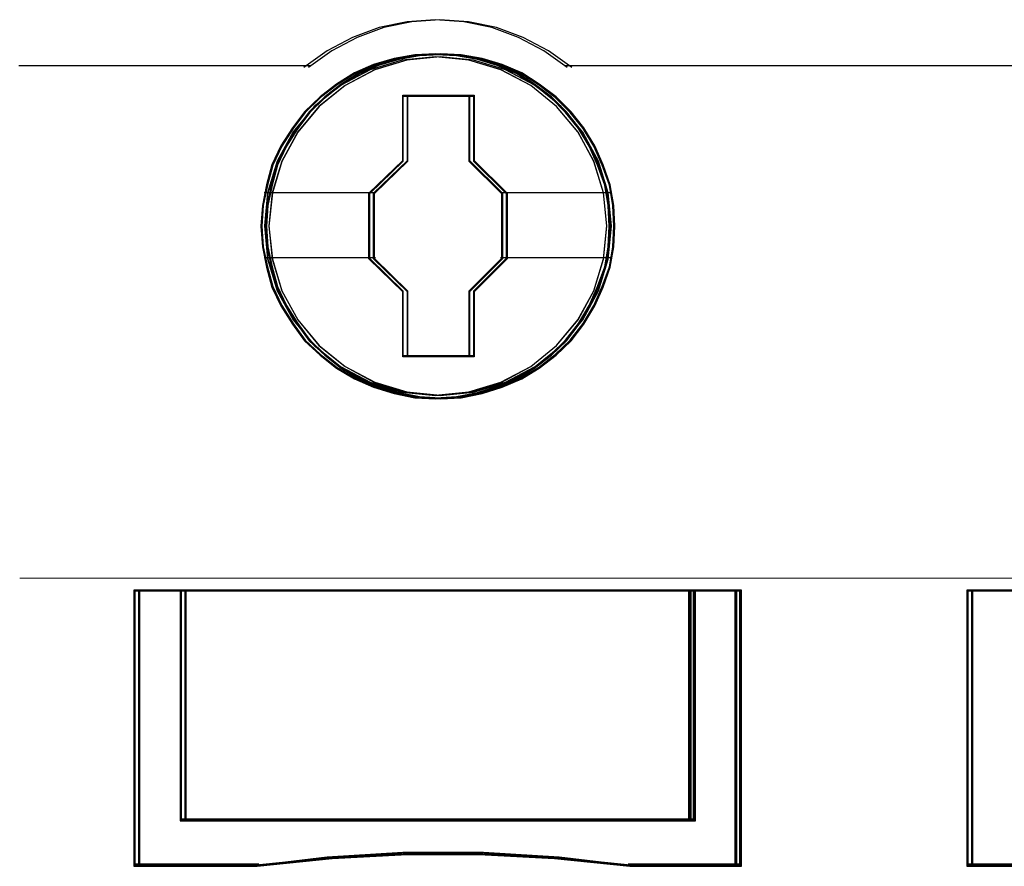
# Model space of a CAD drawing. Header units: centimetres. Extents: x -65222 to -44487, y -149615 to -110728.
# Tile 48 of 98: x -46093 to -46072, y -124497 to -124478. Entities that reach past the tile are written whole.
import ezdxf

# ---------------------------------------------------------------- set-up
doc = ezdxf.new("R2010")
doc.units = ezdxf.units.CM
doc.layers.add('ZRE Tablice', color=7, linetype='Continuous', lineweight=13)

# ---------------------------------------------------------------- blocks, each defined once
blk = doc.blocks.new('G$C0389C227')
at = {"layer": 'ZRE Tablice', "lineweight": -3}
for p, q in [((8.269, -69.524), (7.664, -69.65)), ((8.369, -69.524), (7.764, -69.65)), ((8.873, -69.478), (8.269, -69.524)), ((8.973, -69.478), (8.369, -69.524)), ((9.495, -69.524), (8.873, -69.478)), ((9.595, -69.524), (8.973, -69.478)), ((10.099, -69.65), (9.495, -69.524)), ((10.199, -69.65), (9.595, -69.524)), ((7.664, -69.65), (7.087, -69.862)), ((7.764, -69.65), (7.187, -69.862)), ((10.676, -69.862), (10.099, -69.65)), ((10.776, -69.862), (10.199, -69.65)), ((7.087, -69.862), (6.539, -70.154)), ((7.187, -69.862), (6.639, -70.154)), ((11.219, -70.154), (10.676, -69.862)), ((11.319, -70.154), (10.776, -69.862)), ((6.539, -70.154), (6.04, -70.509)), ((6.639, -70.154), (6.14, -70.509)), ((11.723, -70.509), (11.219, -70.154)), ((11.823, -70.509), (11.319, -70.154)), ((8.163, -70.351), (7.465, -70.56)), ((8.158, -70.351), (7.47, -70.56)), ((7.991, -70.318), (7.544, -70.445)), ((7.991, -70.318), (7.544, -70.445)), ((7.995, -70.339), (7.55, -70.465)), ((8.263, -70.351), (7.565, -70.56)), ((8.258, -70.351), (7.57, -70.56)), ((8.091, -70.318), (7.644, -70.445)), ((8.091, -70.318), (7.644, -70.445)), ((8.095, -70.339), (7.65, -70.465)), ((8.432, -70.235), (7.991, -70.318)), ((8.432, -70.235), (7.991, -70.318)), ((8.434, -70.257), (7.995, -70.339)), ((8.532, -70.235), (8.091, -70.318)), ((8.532, -70.235), (8.091, -70.318)), ((8.534, -70.257), (8.095, -70.339)), ((8.879, -70.284), (8.158, -70.351)), ((8.879, -70.284), (8.163, -70.351)), ((8.979, -70.284), (8.258, -70.351)), ((8.979, -70.284), (8.263, -70.351)), ((8.885, -70.213), (8.432, -70.235)), ((8.885, -70.213), (8.432, -70.235)), ((8.884, -70.235), (8.434, -70.257)), ((8.985, -70.213), (8.532, -70.235)), ((8.985, -70.213), (8.532, -70.235)), ((8.984, -70.235), (8.534, -70.257)), ((9.6, -70.351), (8.879, -70.284)), ((9.6, -70.351), (8.879, -70.284)), ((9.334, -70.257), (8.884, -70.235)), ((9.337, -70.235), (8.885, -70.213)), ((9.337, -70.235), (8.885, -70.213)), ((9.7, -70.351), (8.979, -70.284)), ((9.7, -70.351), (8.979, -70.284)), ((9.434, -70.257), (8.984, -70.235)), ((9.437, -70.235), (8.985, -70.213)), ((9.437, -70.235), (8.985, -70.213)), ((9.784, -70.339), (9.334, -70.257)), ((9.79, -70.318), (9.337, -70.235)), ((9.79, -70.318), (9.337, -70.235)), ((9.884, -70.339), (9.434, -70.257)), ((9.89, -70.318), (9.437, -70.235)), ((9.89, -70.318), (9.437, -70.235)), ((10.299, -70.56), (9.6, -70.351)), ((10.293, -70.56), (9.6, -70.351)), ((10.399, -70.56), (9.7, -70.351)), ((10.393, -70.56), (9.7, -70.351)), ((10.212, -70.465), (9.784, -70.339)), ((10.22, -70.445), (9.79, -70.318)), ((10.22, -70.445), (9.79, -70.318)), ((10.312, -70.465), (9.884, -70.339)), ((10.32, -70.445), (9.89, -70.318)), ((10.32, -70.445), (9.89, -70.318)), ((-0.122, -70.466), (6.083, -70.466)), ((-0.022, -70.466), (6.183, -70.466)), ((7.465, -70.56), (6.827, -70.897)), ((7.47, -70.56), (6.827, -70.897)), ((7.565, -70.56), (6.927, -70.897)), ((7.57, -70.56), (6.927, -70.897)), ((7.544, -70.445), (7.13, -70.627)), ((7.544, -70.445), (7.13, -70.627)), ((7.55, -70.465), (7.139, -70.646)), ((7.644, -70.445), (7.23, -70.627)), ((7.644, -70.445), (7.23, -70.627)), ((7.65, -70.465), (7.239, -70.646)), ((10.634, -70.646), (10.212, -70.465)), ((10.645, -70.627), (10.22, -70.445)), ((10.645, -70.627), (10.22, -70.445)), ((10.936, -70.897), (10.293, -70.56)), ((10.936, -70.897), (10.299, -70.56)), ((10.734, -70.646), (10.312, -70.465)), ((10.745, -70.627), (10.32, -70.445)), ((10.745, -70.627), (10.32, -70.445)), ((11.036, -70.897), (10.393, -70.56)), ((11.036, -70.897), (10.399, -70.56)), ((11.68, -70.466), (17.885, -70.466)), ((11.78, -70.466), (17.985, -70.466)), ((17.84, -70.466), (24.045, -70.466)), ((17.94, -70.466), (24.145, -70.466)), ((7.13, -70.627), (6.745, -70.87)), ((7.13, -70.627), (6.745, -70.87)), ((7.139, -70.646), (6.756, -70.888)), ((7.23, -70.627), (6.845, -70.87)), ((7.23, -70.627), (6.845, -70.87)), ((7.239, -70.646), (6.856, -70.888)), ((11.007, -70.888), (10.634, -70.646)), ((11.019, -70.87), (10.645, -70.627)), ((11.019, -70.87), (10.645, -70.627)), ((11.107, -70.888), (10.734, -70.646)), ((11.119, -70.87), (10.745, -70.627)), ((11.119, -70.87), (10.745, -70.627)), ((6.827, -70.897), (6.263, -71.35)), ((6.827, -70.897), (6.268, -71.35)), ((6.927, -70.897), (6.363, -71.35)), ((6.927, -70.897), (6.368, -71.35)), ((6.745, -70.87), (6.387, -71.146)), ((6.745, -70.87), (6.387, -71.146)), ((6.756, -70.888), (6.4, -71.162)), ((6.845, -70.87), (6.487, -71.146)), ((6.845, -70.87), (6.487, -71.146)), ((6.856, -70.888), (6.5, -71.162)), ((11.495, -71.35), (10.936, -70.897)), ((11.495, -71.35), (10.936, -70.897)), ((11.368, -71.162), (11.007, -70.888)), ((11.383, -71.146), (11.019, -70.87)), ((11.383, -71.146), (11.019, -70.87)), ((11.595, -71.35), (11.036, -70.897)), ((11.595, -71.35), (11.036, -70.897)), ((11.468, -71.162), (11.107, -70.888)), ((11.483, -71.146), (11.119, -70.87)), ((11.483, -71.146), (11.119, -70.87)), ((6.387, -71.146), (6.052, -71.466)), ((6.387, -71.146), (6.052, -71.466)), ((6.4, -71.162), (6.067, -71.48)), ((6.487, -71.146), (6.152, -71.466)), ((6.487, -71.146), (6.152, -71.466)), ((6.5, -71.162), (6.167, -71.48)), ((8.173, -71.107), (9.612, -71.107)), ((8.173, -72.523), (8.173, -71.107)), ((8.173, -71.107), (9.612, -71.107)), ((8.173, -72.523), (8.173, -71.107)), ((8.185, -71.129), (9.602, -71.129)), ((8.185, -72.534), (8.185, -71.129)), ((8.273, -71.107), (9.712, -71.107)), ((8.273, -72.523), (8.273, -71.107)), ((8.273, -71.107), (9.712, -71.107)), ((8.273, -72.523), (8.273, -71.107)), ((8.285, -71.129), (9.702, -71.129)), ((8.285, -72.534), (8.285, -71.129)), ((9.602, -71.129), (9.602, -72.534)), ((9.612, -71.107), (9.612, -72.523)), ((9.612, -71.107), (9.612, -72.523)), ((9.702, -71.129), (9.702, -72.534)), ((9.712, -71.107), (9.712, -72.523)), ((9.712, -71.107), (9.712, -72.523)), ((11.69, -71.48), (11.368, -71.162)), ((11.707, -71.466), (11.383, -71.146)), ((11.707, -71.466), (11.383, -71.146)), ((11.79, -71.48), (11.468, -71.162)), ((11.807, -71.466), (11.483, -71.146)), ((11.807, -71.466), (11.483, -71.146)), ((6.268, -71.35), (5.804, -71.907)), ((6.263, -71.35), (5.804, -71.902)), ((6.368, -71.35), (5.904, -71.907)), ((6.363, -71.35), (5.904, -71.902)), ((11.959, -71.907), (11.495, -71.35)), ((11.953, -71.902), (11.495, -71.35)), ((12.059, -71.907), (11.595, -71.35)), ((12.053, -71.902), (11.595, -71.35)), ((6.052, -71.466), (5.789, -71.814)), ((6.052, -71.466), (5.789, -71.814)), ((6.067, -71.48), (5.805, -71.826)), ((6.152, -71.466), (5.889, -71.814)), ((6.152, -71.466), (5.889, -71.814)), ((6.167, -71.48), (5.905, -71.826)), ((11.968, -71.826), (11.69, -71.48)), ((11.986, -71.814), (11.707, -71.466)), ((11.986, -71.814), (11.707, -71.466)), ((12.068, -71.826), (11.79, -71.48)), ((12.086, -71.814), (11.807, -71.466)), ((12.086, -71.814), (11.807, -71.466)), ((5.789, -71.814), (5.543, -72.2)), ((5.789, -71.814), (5.543, -72.2)), ((5.805, -71.826), (5.561, -72.21)), ((5.889, -71.814), (5.643, -72.2)), ((5.889, -71.814), (5.643, -72.2)), ((5.905, -71.826), (5.661, -72.21)), ((12.201, -72.21), (11.968, -71.826)), ((12.221, -72.2), (11.986, -71.814)), ((12.221, -72.2), (11.986, -71.814)), ((12.301, -72.21), (12.068, -71.826)), ((12.321, -72.2), (12.086, -71.814)), ((12.321, -72.2), (12.086, -71.814)), ((5.804, -71.902), (5.463, -72.536)), ((5.804, -71.907), (5.463, -72.542)), ((5.904, -71.902), (5.563, -72.536)), ((5.904, -71.907), (5.563, -72.542)), ((12.3, -72.536), (11.953, -71.902)), ((12.3, -72.542), (11.959, -71.907)), ((12.4, -72.536), (12.053, -71.902)), ((12.4, -72.542), (12.059, -71.907)), ((5.543, -72.2), (5.348, -72.614)), ((5.543, -72.2), (5.348, -72.614)), ((5.561, -72.21), (5.366, -72.622)), ((5.643, -72.2), (5.448, -72.614)), ((5.643, -72.2), (5.448, -72.614)), ((5.661, -72.21), (5.466, -72.622)), ((12.379, -72.622), (12.201, -72.21)), ((12.4, -72.614), (12.221, -72.2)), ((12.4, -72.614), (12.221, -72.2)), ((12.479, -72.622), (12.301, -72.21)), ((12.5, -72.614), (12.321, -72.2)), ((12.5, -72.614), (12.321, -72.2)), ((5.348, -72.614), (5.23, -73.045)), ((5.348, -72.614), (5.23, -73.045)), ((5.366, -72.622), (5.25, -73.05)), ((5.463, -72.536), (5.251, -73.215)), ((5.463, -72.542), (5.257, -73.221)), ((5.448, -72.614), (5.33, -73.045)), ((5.448, -72.614), (5.33, -73.045)), ((5.466, -72.622), (5.35, -73.05)), ((5.563, -72.536), (5.351, -73.215)), ((5.563, -72.542), (5.357, -73.221)), ((7.44, -73.225), (8.173, -72.523)), ((7.44, -73.225), (8.173, -72.523)), ((7.462, -73.231), (8.185, -72.534)), ((7.54, -73.225), (8.273, -72.523)), ((7.54, -73.225), (8.273, -72.523)), ((7.562, -73.231), (8.285, -72.534)), ((9.602, -72.534), (10.308, -73.231)), ((9.612, -72.523), (10.328, -73.225)), ((9.612, -72.523), (10.328, -73.225)), ((9.702, -72.534), (10.408, -73.231)), ((9.712, -72.523), (10.428, -73.225)), ((9.712, -72.523), (10.428, -73.225)), ((12.507, -73.215), (12.3, -72.536)), ((12.507, -73.221), (12.3, -72.542)), ((12.535, -73.05), (12.379, -72.622)), ((12.607, -73.215), (12.4, -72.536)), ((12.607, -73.221), (12.4, -72.542)), ((12.556, -73.045), (12.4, -72.614)), ((12.556, -73.045), (12.4, -72.614)), ((12.635, -73.05), (12.479, -72.622)), ((12.656, -73.045), (12.5, -72.614)), ((12.656, -73.045), (12.5, -72.614)), ((5.23, -73.045), (5.141, -73.492)), ((5.23, -73.045), (5.141, -73.492)), ((5.25, -73.05), (5.161, -73.494)), ((5.33, -73.045), (5.241, -73.492)), ((5.33, -73.045), (5.241, -73.492)), ((5.35, -73.05), (5.261, -73.494)), ((12.607, -73.494), (12.535, -73.05)), ((12.629, -73.492), (12.556, -73.045)), ((12.629, -73.492), (12.556, -73.045)), ((12.707, -73.494), (12.635, -73.05)), ((12.729, -73.492), (12.656, -73.045)), ((12.729, -73.492), (12.656, -73.045)), ((5.179, -73.209), (7.483, -73.209)), ((5.251, -73.215), (5.184, -73.933)), ((5.257, -73.221), (5.184, -73.939)), ((5.279, -73.209), (7.583, -73.209)), ((5.351, -73.215), (5.284, -73.933)), ((5.357, -73.221), (5.284, -73.939)), ((7.44, -74.641), (7.44, -73.225)), ((7.44, -74.641), (7.44, -73.225)), ((7.462, -74.635), (7.462, -73.231)), ((7.54, -74.641), (7.54, -73.225)), ((7.54, -74.641), (7.54, -73.225)), ((7.562, -74.635), (7.562, -73.231)), ((10.285, -73.209), (12.579, -73.209)), ((10.308, -73.231), (10.308, -74.635)), ((10.328, -73.225), (10.328, -74.641)), ((10.328, -73.225), (10.328, -74.641)), ((10.385, -73.209), (12.679, -73.209)), ((10.408, -73.231), (10.408, -74.635)), ((10.428, -73.225), (10.428, -74.641)), ((10.428, -73.225), (10.428, -74.641)), ((12.579, -73.933), (12.507, -73.215)), ((12.579, -73.939), (12.507, -73.221)), ((12.679, -73.933), (12.607, -73.215)), ((12.679, -73.939), (12.607, -73.221)), ((5.141, -73.492), (5.107, -73.939)), ((5.141, -73.492), (5.107, -73.939)), ((5.161, -73.494), (5.127, -73.939)), ((5.241, -73.492), (5.207, -73.939)), ((5.241, -73.492), (5.207, -73.939)), ((5.261, -73.494), (5.227, -73.939)), ((12.629, -73.939), (12.607, -73.494)), ((12.651, -73.939), (12.629, -73.492)), ((12.651, -73.939), (12.629, -73.492)), ((12.729, -73.939), (12.707, -73.494)), ((12.751, -73.939), (12.729, -73.492)), ((12.751, -73.939), (12.729, -73.492)), ((5.107, -73.939), (5.141, -74.386)), ((5.107, -73.939), (5.141, -74.386)), ((5.127, -73.939), (5.161, -74.383)), ((5.184, -73.933), (5.251, -74.645)), ((5.184, -73.939), (5.257, -74.651)), ((5.207, -73.939), (5.241, -74.386)), ((5.207, -73.939), (5.241, -74.386)), ((5.227, -73.939), (5.261, -74.383)), ((5.284, -73.933), (5.351, -74.645)), ((5.284, -73.939), (5.357, -74.651)), ((12.507, -74.645), (12.579, -73.933)), ((12.507, -74.651), (12.579, -73.939)), ((12.607, -74.645), (12.679, -73.933)), ((12.607, -74.383), (12.629, -73.939)), ((12.607, -74.651), (12.679, -73.939)), ((12.629, -74.386), (12.651, -73.939)), ((12.629, -74.386), (12.651, -73.939)), ((12.707, -74.383), (12.729, -73.939)), ((12.729, -74.386), (12.751, -73.939)), ((12.729, -74.386), (12.751, -73.939)), ((5.141, -74.386), (5.23, -74.822)), ((5.141, -74.386), (5.23, -74.822)), ((5.161, -74.383), (5.25, -74.817)), ((5.241, -74.386), (5.33, -74.822)), ((5.241, -74.386), (5.33, -74.822)), ((5.261, -74.383), (5.35, -74.817)), ((12.535, -74.817), (12.607, -74.383)), ((12.556, -74.822), (12.629, -74.386)), ((12.556, -74.822), (12.629, -74.386)), ((12.635, -74.817), (12.707, -74.383)), ((12.656, -74.822), (12.729, -74.386)), ((12.656, -74.822), (12.729, -74.386)), ((5.179, -74.614), (7.483, -74.614)), ((5.251, -74.645), (5.463, -75.335)), ((5.279, -74.614), (7.583, -74.614)), ((5.351, -74.645), (5.563, -75.335)), ((8.173, -75.354), (7.44, -74.641)), ((8.173, -75.354), (7.44, -74.641)), ((8.185, -75.343), (7.462, -74.635)), ((8.273, -75.354), (7.54, -74.641)), ((8.273, -75.354), (7.54, -74.641)), ((8.285, -75.343), (7.562, -74.635)), ((10.308, -74.635), (9.602, -75.343)), ((10.328, -74.641), (9.612, -75.354)), ((10.328, -74.641), (9.612, -75.354)), ((10.408, -74.635), (9.702, -75.343)), ((10.428, -74.641), (9.712, -75.354)), ((10.428, -74.641), (9.712, -75.354)), ((10.285, -74.614), (12.579, -74.614)), ((10.385, -74.614), (12.679, -74.614)), ((12.3, -75.335), (12.507, -74.645)), ((12.4, -75.335), (12.607, -74.645)), ((5.23, -74.822), (5.348, -75.253)), ((5.23, -74.822), (5.348, -75.253)), ((5.25, -74.817), (5.366, -75.245)), ((5.257, -74.651), (5.463, -75.336)), ((5.33, -74.822), (5.448, -75.253)), ((5.33, -74.822), (5.448, -75.253)), ((5.35, -74.817), (5.466, -75.245)), ((5.357, -74.651), (5.563, -75.336)), ((12.3, -75.336), (12.507, -74.651)), ((12.379, -75.245), (12.535, -74.817)), ((12.4, -75.336), (12.607, -74.651)), ((12.4, -75.253), (12.556, -74.822)), ((12.4, -75.253), (12.556, -74.822)), ((12.479, -75.245), (12.635, -74.817)), ((12.5, -75.253), (12.656, -74.822)), ((12.5, -75.253), (12.656, -74.822)), ((5.348, -75.253), (5.543, -75.661)), ((5.348, -75.253), (5.543, -75.661)), ((5.366, -75.245), (5.561, -75.651)), ((5.448, -75.253), (5.643, -75.661)), ((5.448, -75.253), (5.643, -75.661)), ((5.466, -75.245), (5.661, -75.651)), ((12.201, -75.651), (12.379, -75.245)), ((12.221, -75.661), (12.4, -75.253)), ((12.221, -75.661), (12.4, -75.253)), ((12.301, -75.651), (12.479, -75.245)), ((12.321, -75.661), (12.5, -75.253)), ((12.321, -75.661), (12.5, -75.253)), ((5.463, -75.335), (5.804, -75.958)), ((5.463, -75.336), (5.804, -75.965)), ((5.563, -75.335), (5.904, -75.958)), ((5.563, -75.336), (5.904, -75.965)), ((8.173, -76.759), (8.173, -75.354)), ((8.173, -76.759), (8.173, -75.354)), ((8.185, -76.737), (8.185, -75.343)), ((8.273, -76.759), (8.273, -75.354)), ((8.273, -76.759), (8.273, -75.354)), ((8.285, -76.737), (8.285, -75.343)), ((9.602, -75.343), (9.602, -76.737)), ((9.612, -75.354), (9.612, -76.759)), ((9.612, -75.354), (9.612, -76.759)), ((9.702, -75.343), (9.702, -76.737)), ((9.712, -75.354), (9.712, -76.759)), ((9.712, -75.354), (9.712, -76.759)), ((11.953, -75.958), (12.3, -75.335)), ((11.959, -75.965), (12.3, -75.336)), ((12.053, -75.958), (12.4, -75.335)), ((12.059, -75.965), (12.4, -75.336)), ((5.543, -75.661), (5.789, -76.053)), ((5.543, -75.661), (5.789, -76.053)), ((5.561, -75.651), (5.805, -76.041)), ((5.643, -75.661), (5.889, -76.053)), ((5.643, -75.661), (5.889, -76.053)), ((5.661, -75.651), (5.905, -76.041)), ((11.968, -76.041), (12.201, -75.651)), ((11.986, -76.053), (12.221, -75.661)), ((11.986, -76.053), (12.221, -75.661)), ((12.068, -76.041), (12.301, -75.651)), ((12.086, -76.053), (12.321, -75.661)), ((12.086, -76.053), (12.321, -75.661)), ((5.789, -76.053), (6.052, -76.412)), ((5.789, -76.053), (6.052, -76.412)), ((5.804, -75.958), (6.263, -76.516)), ((5.804, -75.965), (6.268, -76.517)), ((5.805, -76.041), (6.067, -76.398)), ((5.889, -76.053), (6.152, -76.412)), ((5.889, -76.053), (6.152, -76.412)), ((5.904, -75.958), (6.363, -76.516)), ((5.904, -75.965), (6.368, -76.517)), ((5.905, -76.041), (6.167, -76.398)), ((11.495, -76.516), (11.953, -75.958)), ((11.495, -76.517), (11.959, -75.965)), ((11.595, -76.516), (12.053, -75.958)), ((11.595, -76.517), (12.059, -75.965)), ((11.69, -76.398), (11.968, -76.041)), ((11.707, -76.412), (11.986, -76.053)), ((11.707, -76.412), (11.986, -76.053)), ((11.79, -76.398), (12.068, -76.041)), ((11.807, -76.412), (12.086, -76.053)), ((11.807, -76.412), (12.086, -76.053)), ((6.052, -76.412), (6.387, -76.726)), ((6.052, -76.412), (6.387, -76.726)), ((6.067, -76.398), (6.4, -76.71)), ((6.152, -76.412), (6.487, -76.726)), ((6.152, -76.412), (6.487, -76.726)), ((6.167, -76.398), (6.5, -76.71)), ((6.263, -76.516), (6.827, -76.969)), ((6.268, -76.517), (6.827, -76.97)), ((6.363, -76.516), (6.927, -76.969)), ((6.368, -76.517), (6.927, -76.97)), ((10.936, -76.969), (11.495, -76.516)), ((10.936, -76.97), (11.495, -76.517)), ((11.036, -76.969), (11.595, -76.516)), ((11.036, -76.97), (11.595, -76.517)), ((11.368, -76.71), (11.69, -76.398)), ((11.383, -76.726), (11.707, -76.412)), ((11.383, -76.726), (11.707, -76.412)), ((11.468, -76.71), (11.79, -76.398)), ((11.483, -76.726), (11.807, -76.412)), ((11.483, -76.726), (11.807, -76.412)), ((6.387, -76.726), (6.745, -77.008)), ((6.387, -76.726), (6.745, -77.008)), ((6.4, -76.71), (6.756, -76.99)), ((6.487, -76.726), (6.845, -77.008)), ((6.487, -76.726), (6.845, -77.008)), ((6.5, -76.71), (6.856, -76.99)), ((9.612, -76.759), (8.173, -76.759)), ((9.612, -76.759), (8.173, -76.759)), ((9.602, -76.737), (8.185, -76.737)), ((9.712, -76.759), (8.273, -76.759)), ((9.712, -76.759), (8.273, -76.759)), ((9.702, -76.737), (8.285, -76.737)), ((11.007, -76.99), (11.368, -76.71)), ((11.019, -77.008), (11.383, -76.726)), ((11.019, -77.008), (11.383, -76.726)), ((11.107, -76.99), (11.468, -76.71)), ((11.119, -77.008), (11.483, -76.726)), ((11.119, -77.008), (11.483, -76.726)), ((6.827, -76.969), (7.47, -77.305)), ((6.827, -76.97), (7.465, -77.312)), ((6.927, -76.969), (7.57, -77.305)), ((6.927, -76.97), (7.565, -77.312)), ((10.293, -77.305), (10.936, -76.969)), ((10.299, -77.312), (10.936, -76.97)), ((10.393, -77.305), (11.036, -76.969)), ((10.399, -77.312), (11.036, -76.97)), ((6.745, -77.008), (7.13, -77.234)), ((6.745, -77.008), (7.13, -77.234)), ((6.756, -76.99), (7.139, -77.215)), ((6.845, -77.008), (7.23, -77.234)), ((6.845, -77.008), (7.23, -77.234)), ((6.856, -76.99), (7.239, -77.215)), ((10.634, -77.215), (11.007, -76.99)), ((10.645, -77.234), (11.019, -77.008)), ((10.645, -77.234), (11.019, -77.008)), ((10.734, -77.215), (11.107, -76.99)), ((10.745, -77.234), (11.119, -77.008)), ((10.745, -77.234), (11.119, -77.008)), ((7.13, -77.234), (7.544, -77.416)), ((7.13, -77.234), (7.544, -77.416)), ((7.139, -77.215), (7.55, -77.396)), ((7.23, -77.234), (7.644, -77.416)), ((7.23, -77.234), (7.644, -77.416)), ((7.239, -77.215), (7.65, -77.396)), ((7.465, -77.312), (8.163, -77.522)), ((7.47, -77.305), (8.158, -77.515)), ((7.55, -77.396), (7.995, -77.534)), ((7.565, -77.312), (8.263, -77.522)), ((7.57, -77.305), (8.258, -77.515)), ((7.65, -77.396), (8.095, -77.534)), ((9.6, -77.515), (10.293, -77.305)), ((9.6, -77.522), (10.299, -77.312)), ((9.7, -77.515), (10.393, -77.305)), ((9.7, -77.522), (10.399, -77.312)), ((9.784, -77.534), (10.212, -77.396)), ((9.884, -77.534), (10.312, -77.396)), ((10.212, -77.396), (10.634, -77.215)), ((10.22, -77.416), (10.645, -77.234)), ((10.22, -77.416), (10.645, -77.234)), ((10.312, -77.396), (10.734, -77.215)), ((10.32, -77.416), (10.745, -77.234)), ((10.32, -77.416), (10.745, -77.234)), ((7.544, -77.416), (7.991, -77.554)), ((7.544, -77.416), (7.991, -77.554)), ((7.644, -77.416), (8.091, -77.554)), ((7.644, -77.416), (8.091, -77.554)), ((7.991, -77.554), (8.432, -77.643)), ((7.991, -77.554), (8.432, -77.643)), ((7.995, -77.534), (8.434, -77.621)), ((8.091, -77.554), (8.532, -77.643)), ((8.091, -77.554), (8.532, -77.643)), ((8.095, -77.534), (8.534, -77.621)), ((8.158, -77.515), (8.879, -77.587)), ((8.163, -77.522), (8.879, -77.593)), ((8.258, -77.515), (8.979, -77.587)), ((8.263, -77.522), (8.979, -77.593)), ((8.434, -77.621), (8.884, -77.643)), ((8.534, -77.621), (8.984, -77.643)), ((8.879, -77.587), (9.6, -77.515)), ((8.879, -77.593), (9.6, -77.522)), ((8.884, -77.643), (9.334, -77.621)), ((8.979, -77.587), (9.7, -77.515)), ((8.979, -77.593), (9.7, -77.522)), ((8.984, -77.643), (9.434, -77.621)), ((9.334, -77.621), (9.784, -77.534)), ((9.337, -77.643), (9.79, -77.554)), ((9.337, -77.643), (9.79, -77.554)), ((9.434, -77.621), (9.884, -77.534)), ((9.437, -77.643), (9.89, -77.554)), ((9.437, -77.643), (9.89, -77.554)), ((9.79, -77.554), (10.22, -77.416)), ((9.79, -77.554), (10.22, -77.416)), ((9.89, -77.554), (10.32, -77.416)), ((9.89, -77.554), (10.32, -77.416)), ((8.432, -77.643), (8.885, -77.665)), ((8.432, -77.643), (8.885, -77.665)), ((8.532, -77.643), (8.985, -77.665)), ((8.532, -77.643), (8.985, -77.665)), ((8.885, -77.665), (9.337, -77.643)), ((8.885, -77.665), (9.337, -77.643)), ((8.985, -77.665), (9.437, -77.643)), ((8.985, -77.665), (9.437, -77.643)), ((3.371, -81.802), (2.367, -81.802)), ((2.367, -81.802), (2.367, -87.765)), ((3.371, -81.802), (2.367, -81.802)), ((2.367, -81.802), (2.367, -87.765)), ((2.367, -81.802), (2.367, -87.765)), ((3.389, -81.823), (2.389, -81.823)), ((2.389, -81.823), (2.389, -87.744)), ((3.471, -81.802), (2.467, -81.802)), ((2.467, -81.802), (2.467, -87.765)), ((3.471, -81.802), (2.467, -81.802)), ((2.467, -81.802), (2.467, -87.765)), ((2.467, -81.802), (2.467, -87.765)), ((3.489, -81.823), (2.489, -81.823)), ((2.489, -81.823), (2.489, -87.744)), ((14.395, -81.802), (3.368, -81.802)), ((3.368, -81.802), (3.368, -86.783)), ((14.395, -81.802), (3.368, -81.802)), ((3.368, -81.802), (3.368, -86.783)), ((3.368, -81.802), (3.368, -86.783)), ((3.371, -86.776), (3.371, -81.802)), ((3.371, -86.776), (3.371, -81.802)), ((14.375, -81.823), (3.388, -81.823)), ((3.388, -81.823), (3.388, -86.763)), ((3.389, -86.762), (3.389, -81.823)), ((14.495, -81.802), (3.468, -81.802)), ((3.468, -81.802), (3.468, -86.783)), ((14.495, -81.802), (3.468, -81.802)), ((3.468, -81.802), (3.468, -86.783)), ((3.468, -81.802), (3.468, -86.783)), ((3.471, -86.776), (3.471, -81.802)), ((3.471, -86.776), (3.471, -81.802)), ((14.475, -81.823), (3.488, -81.823)), ((3.488, -81.823), (3.488, -86.763)), ((3.489, -86.762), (3.489, -81.823)), ((14.352, -86.783), (14.352, -81.802)), ((15.369, -81.823), (14.375, -81.823)), ((14.375, -81.823), (14.375, -86.762)), ((14.375, -86.763), (14.375, -81.823)), ((15.389, -81.802), (14.392, -81.802)), ((14.392, -81.802), (14.392, -86.776)), ((15.389, -81.802), (14.392, -81.802)), ((14.392, -81.802), (14.392, -86.776)), ((14.395, -86.783), (14.395, -81.802)), ((14.395, -86.783), (14.395, -81.802)), ((14.452, -86.783), (14.452, -81.802)), ((15.469, -81.823), (14.475, -81.823)), ((14.475, -81.823), (14.475, -86.762)), ((14.475, -86.763), (14.475, -81.823)), ((15.489, -81.802), (14.492, -81.802)), ((14.492, -81.802), (14.492, -86.776)), ((15.489, -81.802), (14.492, -81.802)), ((14.492, -81.802), (14.492, -86.776)), ((14.495, -86.783), (14.495, -81.802)), ((14.495, -86.783), (14.495, -81.802)), ((15.346, -81.802), (15.346, -87.765)), ((15.369, -87.744), (15.369, -81.823)), ((15.389, -87.765), (15.389, -81.802)), ((15.389, -87.765), (15.389, -81.802)), ((15.446, -81.802), (15.446, -87.765)), ((15.469, -87.744), (15.469, -81.823)), ((15.489, -87.765), (15.489, -81.802)), ((15.489, -87.765), (15.489, -81.802)), ((21.355, -81.802), (20.357, -81.802)), ((20.357, -81.802), (20.357, -87.765)), ((21.355, -81.802), (20.357, -81.802)), ((20.357, -81.802), (20.357, -87.765)), ((26.885, -81.802), (20.357, -81.802)), ((20.357, -81.802), (20.357, -87.765)), ((21.372, -81.823), (20.377, -81.823)), ((20.377, -81.823), (20.377, -87.744)), ((21.455, -81.802), (20.457, -81.802)), ((20.457, -81.802), (20.457, -87.765)), ((21.455, -81.802), (20.457, -81.802)), ((20.457, -81.802), (20.457, -87.765)), ((26.985, -81.802), (20.457, -81.802)), ((20.457, -81.802), (20.457, -87.765)), ((21.472, -81.823), (20.477, -81.823)), ((20.477, -81.823), (20.477, -87.744)), ((3.368, -86.74), (14.395, -86.74)), ((3.388, -86.763), (14.375, -86.763)), ((14.375, -86.762), (3.389, -86.762)), ((3.468, -86.74), (14.495, -86.74)), ((3.488, -86.763), (14.475, -86.763)), ((14.475, -86.762), (3.489, -86.762)), ((3.368, -86.783), (14.395, -86.783)), ((3.368, -86.783), (14.395, -86.783)), ((14.392, -86.776), (3.371, -86.776)), ((14.392, -86.776), (3.371, -86.776)), ((3.468, -86.783), (14.495, -86.783)), ((3.468, -86.783), (14.495, -86.783)), ((14.492, -86.776), (3.471, -86.776)), ((14.492, -86.776), (3.471, -86.776)), ((6.543, -87.566), (4.918, -87.765)), ((4.926, -87.765), (6.548, -87.594)), ((4.926, -87.765), (6.548, -87.594)), ((4.94, -87.744), (6.557, -87.574)), ((6.643, -87.566), (5.018, -87.765)), ((5.026, -87.765), (6.648, -87.594)), ((5.026, -87.765), (6.648, -87.594)), ((5.04, -87.744), (6.657, -87.574)), ((8.175, -87.469), (6.543, -87.566)), ((6.548, -87.594), (8.176, -87.511)), ((6.548, -87.594), (8.176, -87.511)), ((6.557, -87.574), (8.179, -87.491)), ((8.275, -87.469), (6.643, -87.566)), ((6.648, -87.594), (8.276, -87.511)), ((6.648, -87.594), (8.276, -87.511)), ((6.657, -87.574), (8.279, -87.491)), ((9.817, -87.469), (8.175, -87.469)), ((8.176, -87.511), (9.815, -87.511)), ((8.176, -87.511), (9.815, -87.511)), ((8.179, -87.491), (9.813, -87.491)), ((9.917, -87.469), (8.275, -87.469)), ((8.276, -87.511), (9.915, -87.511)), ((8.276, -87.511), (9.915, -87.511)), ((8.279, -87.491), (9.913, -87.491)), ((9.813, -87.491), (11.441, -87.574)), ((9.815, -87.511), (11.448, -87.594)), ((9.815, -87.511), (11.448, -87.594)), ((11.454, -87.566), (9.817, -87.469)), ((9.913, -87.491), (11.541, -87.574)), ((9.915, -87.511), (11.548, -87.594)), ((9.915, -87.511), (11.548, -87.594)), ((11.554, -87.566), (9.917, -87.469)), ((11.441, -87.574), (13.063, -87.744)), ((11.448, -87.594), (13.076, -87.765)), ((11.448, -87.594), (13.076, -87.765)), ((13.085, -87.765), (11.454, -87.566)), ((11.541, -87.574), (13.163, -87.744)), ((11.548, -87.594), (13.176, -87.765)), ((11.548, -87.594), (13.176, -87.765)), ((13.185, -87.765), (11.554, -87.566)), ((4.961, -87.722), (2.367, -87.722)), ((2.367, -87.765), (4.926, -87.765)), ((2.367, -87.765), (4.926, -87.765)), ((2.389, -87.744), (4.94, -87.744)), ((5.061, -87.722), (2.467, -87.722)), ((2.467, -87.765), (5.026, -87.765)), ((2.467, -87.765), (5.026, -87.765)), ((2.489, -87.744), (5.04, -87.744)), ((15.389, -87.722), (13.04, -87.722)), ((13.063, -87.744), (15.369, -87.744)), ((13.076, -87.765), (15.389, -87.765)), ((13.076, -87.765), (15.389, -87.765)), ((15.489, -87.722), (13.14, -87.722)), ((13.163, -87.744), (15.469, -87.744)), ((13.176, -87.765), (15.489, -87.765)), ((13.176, -87.765), (15.489, -87.765)), ((22.945, -87.722), (20.357, -87.722)), ((20.357, -87.765), (22.911, -87.765)), ((20.357, -87.765), (22.911, -87.765)), ((20.377, -87.744), (22.922, -87.744)), ((23.045, -87.722), (20.457, -87.722)), ((20.457, -87.765), (23.011, -87.765)), ((20.457, -87.765), (23.011, -87.765)), ((20.477, -87.744), (23.022, -87.744))]:
    blk.add_line(p, q, dxfattribs=at)
at = {"layer": 'ZRE Tablice'}
for p, q in [((35.814, -81.539), (-0.1, -81.539)), ((35.914, -81.539), (0, -81.539))]:
    blk.add_line(p, q, dxfattribs=at)

msp = doc.modelspace()

# ---------------------------------------------------------------- block references
at = {"layer": 'ZRE Tablice'}
msp.add_blockref('G$C0389C227', (-46092.877, -124408.855), dxfattribs=at)

doc.saveas('drawing.dxf')
